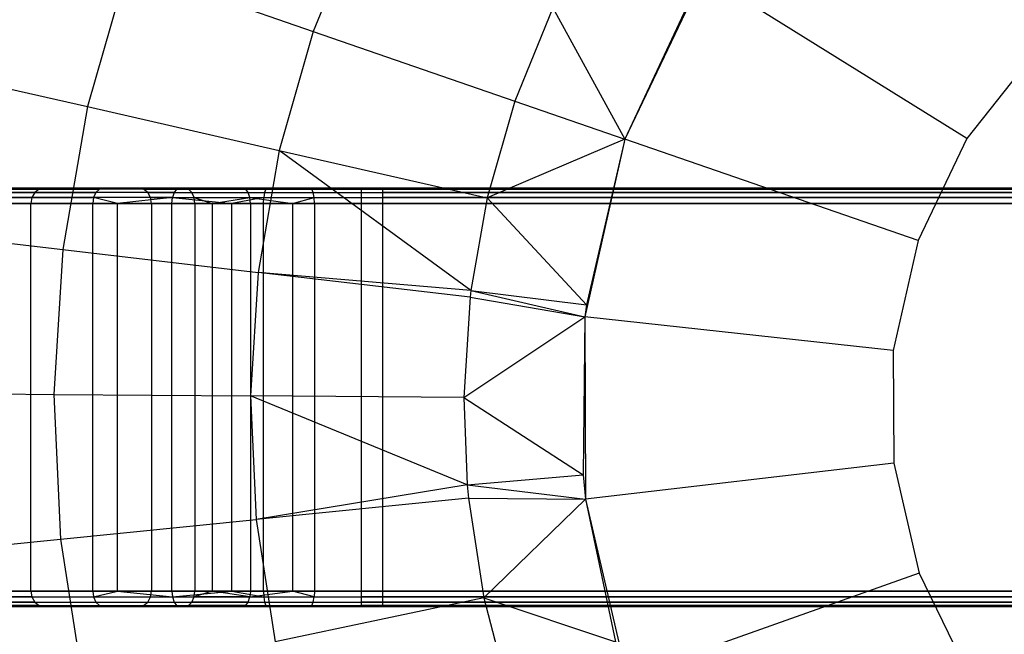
# Model space of a CAD drawing. Extents: x -3.43 to 3.43, y -2.81 to 3.33.
# Tile 12 of 36: x -1.77 to -0.5, y -0.04 to 0.76. Entities that reach past the tile are written whole.
import ezdxf

# ---------------------------------------------------------------- set-up
doc = ezdxf.new("R2010")
doc.units = 0
doc.header["$LTSCALE"] = 2.54
doc.layers.get('0').update_dxf_attribs({"color": 13, "linetype": 'CONTINUOUS'})

# ---------------------------------------------------------------- blocks, each defined once
blk = doc.blocks.new('MSR-DOWNLIGHT_PM_STL_4')
at = {"color": 0}
for p, q in [((-1.3072, 0.7616, 5.0312), (-1.3675, 0.6137, 5.0312)), ((-1.3072, 0.7616, 5.0312), (-1.3675, 0.6137, 5.0312)), ((-1.6072, 0.6966, 4.6998), (-1.6587, 0.5166, 4.6998)), ((-1.6072, 0.6966, 4.6998), (-1.6587, 0.5166, 4.6998)), ((-1.6072, 0.6966, 4.6998), (-1.3675, 0.6137, 5.0312)), ((-1.6072, 0.6966, 4.6998), (-1.3675, 0.6137, 5.0312)), ((-0.8645, 0.6869, 7.605), (-0.9657, 0.4747, 7.605)), ((-0.8645, 0.6869, 7.605), (-0.9657, 0.4747, 7.605)), ((-0.525, 0.4753, 8.005), (-0.8645, 0.6869, 7.605)), ((-0.525, 0.4753, 8.005), (-0.8645, 0.6869, 7.605)), ((-0.8727, 0.6735, 6.595), (-0.9657, 0.4747, 7.605)), ((-0.8727, 0.6735, 6.595), (-0.9657, 0.4747, 7.605)), ((-0.8727, 0.6735, 6.595), (-0.9657, 0.4747, 6.595)), ((-0.8727, 0.6735, 6.595), (-0.9657, 0.4747, 6.595)), ((-1.0585, 0.6441, 5.345), (-1.1075, 0.5238, 5.345)), ((-1.0585, 0.6441, 5.345), (-1.1075, 0.5238, 5.345)), ((-1.0585, 0.6441, 5.345), (-0.9657, 0.4747, 6.595)), ((-1.0585, 0.6441, 5.345), (-0.9657, 0.4747, 6.595)), ((-1.3675, 0.6137, 5.0312), (-1.4114, 0.4601, 5.0312)), ((-1.3675, 0.6137, 5.0312), (-1.4114, 0.4601, 5.0312)), ((-1.3675, 0.6137, 5.0312), (-1.1075, 0.5238, 5.345)), ((-1.3675, 0.6137, 5.0312), (-1.1075, 0.5238, 5.345)), ((-0.4347, 0.5895, 8.005), (-0.525, 0.4753, 8.005)), ((-0.4347, 0.5895, 8.005), (-0.525, 0.4753, 8.005)), ((-1.8839, 0.5681, 4.3522), (-1.6587, 0.5166, 4.6998)), ((-1.8839, 0.5681, 4.3522), (-1.6587, 0.5166, 4.6998)), ((-1.1075, 0.5238, 5.345), (-1.1433, 0.3988, 5.345)), ((-1.1075, 0.5238, 5.345), (-1.1433, 0.3988, 5.345)), ((-1.1075, 0.5238, 5.345), (-0.9657, 0.4747, 6.595)), ((-1.1075, 0.5238, 5.345), (-0.9657, 0.4747, 6.595)), ((-1.6587, 0.5166, 4.6998), (-1.6904, 0.3321, 4.6998)), ((-1.6587, 0.5166, 4.6998), (-1.6904, 0.3321, 4.6998)), ((-1.6587, 0.5166, 4.6998), (-1.4114, 0.4601, 5.0312)), ((-1.6587, 0.5166, 4.6998), (-1.4114, 0.4601, 5.0312)), ((-0.9657, 0.4747, 6.595), (-1.1433, 0.3988, 5.345)), ((-0.9657, 0.4747, 6.595), (-1.1433, 0.3988, 5.345)), ((-0.9657, 0.4747, 7.605), (-1.0172, 0.2453, 7.605)), ((-0.9657, 0.4747, 7.605), (-1.0172, 0.2453, 7.605)), ((-0.9657, 0.4747, 7.605), (-1.0154, 0.2609, 6.595)), ((-0.9657, 0.4747, 6.595), (-1.0154, 0.2609, 6.595)), ((-0.9657, 0.4747, 7.605), (-1.0154, 0.2609, 6.595)), ((-0.9657, 0.4747, 6.595), (-1.0154, 0.2609, 6.595)), ((-0.5877, 0.344, 8.005), (-0.9657, 0.4747, 7.605)), ((-0.5877, 0.344, 8.005), (-0.9657, 0.4747, 7.605)), ((-0.9657, 0.4747, 6.595), (-0.9657, 0.4747, 7.605)), ((-0.9657, 0.4747, 6.595), (-0.9657, 0.4747, 7.605)), ((-0.525, 0.4753, 8.005), (-0.5877, 0.344, 8.005)), ((-0.525, 0.4753, 8.005), (-0.5877, 0.344, 8.005)), ((-1.4114, 0.4601, 5.0312), (-1.4385, 0.3027, 5.0312)), ((-1.4114, 0.4601, 5.0312), (-1.4385, 0.3027, 5.0312)), ((-1.1643, 0.2794, 5.345), (-1.4114, 0.4601, 5.0312)), ((-1.4114, 0.4601, 5.0312), (-1.1433, 0.3988, 5.345)), ((-1.4114, 0.4601, 5.0312), (-1.1433, 0.3988, 5.345)), ((-1.1643, 0.2794, 5.345), (-1.4114, 0.4601, 5.0312)), ((-2.2722, 0.41, 9.4651), (-1.7211, 0.41, 10.3606)), ((-2.2722, 0.41, 9.4651), (-1.7211, 0.41, 10.3606)), ((-2.2657, 0.4115, 9.4611), (-1.7146, 0.4115, 10.3566)), ((-2.2657, 0.4115, 9.4611), (-1.7146, 0.4115, 10.3566)), ((-1.593, 0.4115, 10.2489), (-2.1441, 0.4115, 9.3534)), ((-1.593, 0.4115, 10.2489), (-2.1441, 0.4115, 9.3534)), ((-1.5864, 0.41, 10.2449), (-2.1375, 0.41, 9.3494)), ((-1.5864, 0.41, 10.2449), (-2.1375, 0.41, 9.3494)), ((-1.7211, 0.41, 10.3606), (-1.7266, 0.4057, 10.364)), ((-1.7211, 0.41, 10.3606), (-1.7266, 0.4057, 10.364)), ((-1.7146, 0.4115, 10.3566), (-1.7211, 0.41, 10.3606)), ((-1.7146, 0.4115, 10.3566), (-1.7211, 0.41, 10.3606)), ((-1.7211, 0.41, 10.3606), (-1.6433, 0.41, 10.457)), ((-1.7211, 0.41, 10.3606), (-1.6433, 0.41, 10.457)), ((-1.7146, 0.4115, 10.3566), (-1.638, 0.4115, 10.4515)), ((-1.7146, 0.4115, 10.3566), (-1.638, 0.4115, 10.4515)), ((-1.6433, 0.41, 10.457), (-1.6478, 0.4057, 10.4617)), ((-1.6433, 0.41, 10.457), (-1.6478, 0.4057, 10.4617)), ((-1.638, 0.4115, 10.4515), (-1.6433, 0.41, 10.457)), ((-1.638, 0.4115, 10.4515), (-1.6433, 0.41, 10.457)), ((-1.5437, 0.41, 10.5307), (-1.6433, 0.41, 10.457)), ((-1.5437, 0.41, 10.5307), (-1.6433, 0.41, 10.457)), ((-1.638, 0.4115, 10.4515), (-1.5399, 0.4115, 10.524)), ((-1.638, 0.4115, 10.4515), (-1.5399, 0.4115, 10.524)), ((-1.5339, 0.4115, 10.3221), (-1.593, 0.4115, 10.2489)), ((-1.5864, 0.41, 10.2449), (-1.593, 0.4115, 10.2489)), ((-1.5339, 0.4115, 10.3221), (-1.593, 0.4115, 10.2489)), ((-1.5864, 0.41, 10.2449), (-1.593, 0.4115, 10.2489)), ((-1.5809, 0.4057, 10.2415), (-1.5864, 0.41, 10.2449)), ((-1.5864, 0.41, 10.2449), (-1.5286, 0.41, 10.3166)), ((-1.5864, 0.41, 10.2449), (-1.5286, 0.41, 10.3166)), ((-1.5809, 0.4057, 10.2415), (-1.5864, 0.41, 10.2449)), ((-1.5437, 0.41, 10.5307), (-1.5468, 0.4057, 10.5364)), ((-1.5437, 0.41, 10.5307), (-1.5468, 0.4057, 10.5364)), ((-1.5399, 0.4115, 10.524), (-1.5437, 0.41, 10.5307)), ((-1.5399, 0.4115, 10.524), (-1.5437, 0.41, 10.5307)), ((-1.5437, 0.41, 10.5307), (-1.4287, 0.41, 10.5769)), ((-1.5437, 0.41, 10.5307), (-1.4287, 0.41, 10.5769)), ((-1.5399, 0.4115, 10.524), (-1.4268, 0.4115, 10.5695)), ((-1.5399, 0.4115, 10.524), (-1.4268, 0.4115, 10.5695)), ((-1.4583, 0.4115, 10.378), (-1.5339, 0.4115, 10.3221)), ((-1.5286, 0.41, 10.3166), (-1.5339, 0.4115, 10.3221)), ((-1.4583, 0.4115, 10.378), (-1.5339, 0.4115, 10.3221)), ((-1.5286, 0.41, 10.3166), (-1.5339, 0.4115, 10.3221)), ((-1.5241, 0.4057, 10.3119), (-1.5286, 0.41, 10.3166)), ((-1.5286, 0.41, 10.3166), (-1.4546, 0.41, 10.3713)), ((-1.5286, 0.41, 10.3166), (-1.4546, 0.41, 10.3713)), ((-1.5241, 0.4057, 10.3119), (-1.5286, 0.41, 10.3166)), ((-1.3711, 0.4115, 10.4131), (-1.4583, 0.4115, 10.378)), ((-1.4546, 0.41, 10.3713), (-1.4583, 0.4115, 10.378)), ((-1.3711, 0.4115, 10.4131), (-1.4583, 0.4115, 10.378)), ((-1.4546, 0.41, 10.3713), (-1.4583, 0.4115, 10.378)), ((-1.4514, 0.4057, 10.3656), (-1.4546, 0.41, 10.3713)), ((-1.4546, 0.41, 10.3713), (-1.3692, 0.41, 10.4056)), ((-1.4546, 0.41, 10.3713), (-1.3692, 0.41, 10.4056)), ((-1.4514, 0.4057, 10.3656), (-1.4546, 0.41, 10.3713)), ((-1.4287, 0.41, 10.5769), (-1.4303, 0.4057, 10.5832)), ((-1.4287, 0.41, 10.5769), (-1.4303, 0.4057, 10.5832)), ((-1.4268, 0.4115, 10.5695), (-1.4287, 0.41, 10.5769)), ((-1.4268, 0.4115, 10.5695), (-1.4287, 0.41, 10.5769)), ((-1.4287, 0.41, 10.5769), (-1.3058, 0.41, 10.5927)), ((-1.4287, 0.41, 10.5769), (-1.3058, 0.41, 10.5927)), ((-1.4268, 0.4115, 10.5695), (-1.3058, 0.4115, 10.585)), ((-1.4268, 0.4115, 10.5695), (-1.3058, 0.4115, 10.585)), ((-1.2779, 0.4115, 10.425), (-1.3711, 0.4115, 10.4131)), ((-1.3692, 0.41, 10.4056), (-1.3711, 0.4115, 10.4131)), ((-1.2779, 0.4115, 10.425), (-1.3711, 0.4115, 10.4131)), ((-1.3692, 0.41, 10.4056), (-1.3711, 0.4115, 10.4131)), ((-1.3675, 0.4057, 10.3994), (-1.3692, 0.41, 10.4056)), ((-1.3692, 0.41, 10.4056), (-1.2779, 0.41, 10.4173)), ((-1.3692, 0.41, 10.4056), (-1.2779, 0.41, 10.4173)), ((-1.3675, 0.4057, 10.3994), (-1.3692, 0.41, 10.4056)), ((-1.3058, 0.4115, 10.585), (1.3589, 0.4115, 10.585)), ((-1.3058, 0.4115, 10.585), (-1.3058, 0.41, 10.5927)), ((-1.3058, 0.4115, 10.585), (1.3589, 0.4115, 10.585)), ((-1.3058, 0.4115, 10.585), (-1.3058, 0.41, 10.5927)), ((-1.3058, 0.41, 10.5927), (1.3589, 0.41, 10.5927)), ((-1.3058, 0.41, 10.5927), (-1.3058, 0.4057, 10.5991)), ((-1.3058, 0.41, 10.5927), (1.3589, 0.41, 10.5927)), ((-1.3058, 0.41, 10.5927), (-1.3058, 0.4057, 10.5991)), ((1.331, 0.4115, 10.425), (-1.2779, 0.4115, 10.425)), ((-1.2779, 0.41, 10.4173), (-1.2779, 0.4115, 10.425)), ((1.331, 0.4115, 10.425), (-1.2779, 0.4115, 10.425)), ((-1.2779, 0.41, 10.4173), (-1.2779, 0.4115, 10.425)), ((1.331, 0.41, 10.4173), (-1.2779, 0.41, 10.4173)), ((-1.2779, 0.4057, 10.4109), (-1.2779, 0.41, 10.4173)), ((1.331, 0.41, 10.4173), (-1.2779, 0.41, 10.4173)), ((-1.2779, 0.4057, 10.4109), (-1.2779, 0.41, 10.4173)), ((-2.2814, 0.3992, 9.4708), (-1.7303, 0.3992, 10.3663)), ((-2.2814, 0.3992, 9.4708), (-1.7303, 0.3992, 10.3663)), ((-2.2777, 0.4057, 9.4685), (-1.7266, 0.4057, 10.364)), ((-2.2777, 0.4057, 9.4685), (-1.7266, 0.4057, 10.364)), ((-1.5809, 0.4057, 10.2415), (-2.132, 0.4057, 9.346)), ((-1.5809, 0.4057, 10.2415), (-2.132, 0.4057, 9.346)), ((-1.5772, 0.3992, 10.2392), (-2.1283, 0.3992, 9.3437)), ((-1.5772, 0.3992, 10.2392), (-2.1283, 0.3992, 9.3437)), ((-1.7303, 0.3992, 10.3663), (-1.7316, 0.3915, 10.3671)), ((-1.7303, 0.3992, 10.3663), (-1.7316, 0.3915, 10.3671)), ((-1.7266, 0.4057, 10.364), (-1.7303, 0.3992, 10.3663)), ((-1.7266, 0.4057, 10.364), (-1.7303, 0.3992, 10.3663)), ((-1.7303, 0.3992, 10.3663), (-1.6508, 0.3992, 10.4648)), ((-1.7303, 0.3992, 10.3663), (-1.6508, 0.3992, 10.4648)), ((-1.7266, 0.4057, 10.364), (-1.6478, 0.4057, 10.4617)), ((-1.7266, 0.4057, 10.364), (-1.6478, 0.4057, 10.4617)), ((-1.6508, 0.3992, 10.4648), (-1.6518, 0.3915, 10.4659)), ((-1.6508, 0.3992, 10.4648), (-1.6518, 0.3915, 10.4659)), ((-1.6478, 0.4057, 10.4617), (-1.6508, 0.3992, 10.4648)), ((-1.6478, 0.4057, 10.4617), (-1.6508, 0.3992, 10.4648)), ((-1.62, 0.3915, 10.494), (-1.6508, 0.3992, 10.4648)), ((-1.62, 0.3915, 10.494), (-1.6508, 0.3992, 10.4648)), ((-1.5489, 0.3992, 10.5402), (-1.6508, 0.3992, 10.4648)), ((-1.5489, 0.3992, 10.5402), (-1.6508, 0.3992, 10.4648)), ((-1.5468, 0.4057, 10.5364), (-1.6478, 0.4057, 10.4617)), ((-1.5468, 0.4057, 10.5364), (-1.6478, 0.4057, 10.4617)), ((-1.5489, 0.3992, 10.5402), (-1.62, 0.3915, 10.494)), ((-1.5489, 0.3992, 10.5402), (-1.62, 0.3915, 10.494)), ((-1.5772, 0.3992, 10.2392), (-1.5809, 0.4057, 10.2415)), ((-1.5809, 0.4057, 10.2415), (-1.5241, 0.4057, 10.3119)), ((-1.5809, 0.4057, 10.2415), (-1.5241, 0.4057, 10.3119)), ((-1.5772, 0.3992, 10.2392), (-1.5809, 0.4057, 10.2415)), ((-1.5759, 0.3915, 10.2384), (-1.5772, 0.3992, 10.2392)), ((-1.5772, 0.3992, 10.2392), (-1.5211, 0.3992, 10.3087)), ((-1.5772, 0.3992, 10.2392), (-1.5211, 0.3992, 10.3087)), ((-1.5759, 0.3915, 10.2384), (-1.5772, 0.3992, 10.2392)), ((-1.5497, 0.3915, 10.5415), (-1.5489, 0.3992, 10.5402)), ((-1.5497, 0.3915, 10.5415), (-1.5489, 0.3992, 10.5402)), ((-1.5468, 0.4057, 10.5364), (-1.5489, 0.3992, 10.5402)), ((-1.5468, 0.4057, 10.5364), (-1.5489, 0.3992, 10.5402)), ((-1.5489, 0.3992, 10.5402), (-1.4314, 0.3992, 10.5874)), ((-1.5489, 0.3992, 10.5402), (-1.4314, 0.3992, 10.5874)), ((-1.5489, 0.3992, 10.5402), (-1.4724, 0.3915, 10.5764)), ((-1.5489, 0.3992, 10.5402), (-1.4724, 0.3915, 10.5764)), ((-1.5468, 0.4057, 10.5364), (-1.4303, 0.4057, 10.5832)), ((-1.5468, 0.4057, 10.5364), (-1.4303, 0.4057, 10.5832)), ((-1.5211, 0.3992, 10.3087), (-1.5241, 0.4057, 10.3119)), ((-1.5241, 0.4057, 10.3119), (-1.4514, 0.4057, 10.3656)), ((-1.5241, 0.4057, 10.3119), (-1.4514, 0.4057, 10.3656)), ((-1.5211, 0.3992, 10.3087), (-1.5241, 0.4057, 10.3119)), ((-1.5201, 0.3915, 10.3076), (-1.5211, 0.3992, 10.3087)), ((-1.5211, 0.3992, 10.3087), (-1.4978, 0.3915, 10.3273)), ((-1.5211, 0.3992, 10.3087), (-1.4978, 0.3915, 10.3273)), ((-1.5211, 0.3992, 10.3087), (-1.4493, 0.3992, 10.3619)), ((-1.5211, 0.3992, 10.3087), (-1.4493, 0.3992, 10.3619)), ((-1.5201, 0.3915, 10.3076), (-1.5211, 0.3992, 10.3087)), ((-1.4978, 0.3915, 10.3273), (-1.4493, 0.3992, 10.3619)), ((-1.4978, 0.3915, 10.3273), (-1.4493, 0.3992, 10.3619)), ((-1.4314, 0.3992, 10.5874), (-1.4724, 0.3915, 10.5764)), ((-1.4314, 0.3992, 10.5874), (-1.4724, 0.3915, 10.5764)), ((-1.4493, 0.3992, 10.3619), (-1.4514, 0.4057, 10.3656)), ((-1.4514, 0.4057, 10.3656), (-1.3675, 0.4057, 10.3994)), ((-1.4514, 0.4057, 10.3656), (-1.3675, 0.4057, 10.3994)), ((-1.4493, 0.3992, 10.3619), (-1.4514, 0.4057, 10.3656)), ((-1.4486, 0.3915, 10.3605), (-1.4493, 0.3992, 10.3619)), ((-1.4493, 0.3992, 10.3619), (-1.3945, 0.3915, 10.385)), ((-1.4493, 0.3992, 10.3619), (-1.3945, 0.3915, 10.385)), ((-1.4493, 0.3992, 10.3619), (-1.3664, 0.3992, 10.3952)), ((-1.4493, 0.3992, 10.3619), (-1.3664, 0.3992, 10.3952)), ((-1.4486, 0.3915, 10.3605), (-1.4493, 0.3992, 10.3619)), ((-1.4318, 0.3915, 10.5889), (-1.4314, 0.3992, 10.5874)), ((-1.4318, 0.3915, 10.5889), (-1.4314, 0.3992, 10.5874)), ((-1.4303, 0.4057, 10.5832), (-1.4314, 0.3992, 10.5874)), ((-1.4303, 0.4057, 10.5832), (-1.4314, 0.3992, 10.5874)), ((-1.4314, 0.3992, 10.5874), (-1.3058, 0.3992, 10.6035)), ((-1.4314, 0.3992, 10.5874), (-1.3058, 0.3992, 10.6035)), ((-1.4303, 0.4057, 10.5832), (-1.3058, 0.4057, 10.5991)), ((-1.4303, 0.4057, 10.5832), (-1.3058, 0.4057, 10.5991)), ((-1.3945, 0.3915, 10.385), (-1.3664, 0.3992, 10.3952)), ((-1.3945, 0.3915, 10.385), (-1.3664, 0.3992, 10.3952)), ((-1.3664, 0.3992, 10.3952), (-1.3675, 0.4057, 10.3994)), ((-1.3675, 0.4057, 10.3994), (-1.2779, 0.4057, 10.4109)), ((-1.3675, 0.4057, 10.3994), (-1.2779, 0.4057, 10.4109)), ((-1.3664, 0.3992, 10.3952), (-1.3675, 0.4057, 10.3994)), ((-1.3661, 0.3915, 10.3937), (-1.3664, 0.3992, 10.3952)), ((-1.3664, 0.3992, 10.3952), (-1.2779, 0.3992, 10.4065)), ((-1.3664, 0.3992, 10.3952), (-1.2779, 0.3992, 10.4065)), ((-1.3661, 0.3915, 10.3937), (-1.3664, 0.3992, 10.3952)), ((-1.3058, 0.4057, 10.5991), (1.3589, 0.4057, 10.5991)), ((-1.3058, 0.4057, 10.5991), (-1.3058, 0.3992, 10.6035)), ((-1.3058, 0.4057, 10.5991), (1.3589, 0.4057, 10.5991)), ((-1.3058, 0.4057, 10.5991), (-1.3058, 0.3992, 10.6035)), ((-1.3058, 0.3992, 10.6035), (1.3589, 0.3992, 10.6035)), ((-1.3058, 0.3992, 10.6035), (-1.3058, 0.3915, 10.605)), ((-1.3058, 0.3992, 10.6035), (1.3589, 0.3992, 10.6035)), ((-1.3058, 0.3992, 10.6035), (-1.3058, 0.3915, 10.605)), ((1.331, 0.4057, 10.4109), (-1.2779, 0.4057, 10.4109)), ((-1.2779, 0.3992, 10.4065), (-1.2779, 0.4057, 10.4109)), ((1.331, 0.4057, 10.4109), (-1.2779, 0.4057, 10.4109)), ((-1.2779, 0.3992, 10.4065), (-1.2779, 0.4057, 10.4109)), ((1.331, 0.3992, 10.4065), (-1.2779, 0.3992, 10.4065)), ((-1.2779, 0.3915, 10.405), (-1.2779, 0.3992, 10.4065)), ((1.331, 0.3992, 10.4065), (-1.2779, 0.3992, 10.4065)), ((-1.2779, 0.3915, 10.405), (-1.2779, 0.3992, 10.4065)), ((-1.1433, 0.3988, 5.345), (-1.1643, 0.2794, 5.345)), ((-1.1433, 0.3988, 5.345), (-1.1643, 0.2794, 5.345)), ((-1.1433, 0.3988, 5.345), (-1.0154, 0.2609, 6.595)), ((-1.1433, 0.3988, 5.345), (-1.0154, 0.2609, 6.595)), ((-1.7316, 0.3915, 10.3671), (-2.2827, 0.3915, 9.4716)), ((-1.7316, 0.3915, 10.3671), (-2.2827, 0.3915, 9.4716)), ((-2.127, 0.3915, 9.3429), (-1.5759, 0.3915, 10.2384)), ((-2.127, 0.3915, 9.3429), (-1.5759, 0.3915, 10.2384)), ((-1.7316, -0.1085, 10.3671), (-1.7316, 0.3915, 10.3671)), ((-1.7316, -0.1085, 10.3671), (-1.7316, 0.3915, 10.3671)), ((-1.6518, 0.3915, 10.4659), (-1.7316, 0.3915, 10.3671)), ((-1.6518, 0.3915, 10.4659), (-1.7316, 0.3915, 10.3671)), ((-1.6518, -0.1085, 10.4659), (-1.6518, 0.3915, 10.4659)), ((-1.6518, -0.1085, 10.4659), (-1.6518, 0.3915, 10.4659)), ((-1.62, 0.3915, 10.494), (-1.6518, 0.3915, 10.4659)), ((-1.62, 0.3915, 10.494), (-1.6518, 0.3915, 10.4659)), ((-1.62, -0.1085, 10.494), (-1.62, 0.3915, 10.494)), ((-1.62, -0.1085, 10.494), (-1.62, 0.3915, 10.494)), ((-1.5497, 0.3915, 10.5415), (-1.62, 0.3915, 10.494)), ((-1.5497, 0.3915, 10.5415), (-1.62, 0.3915, 10.494)), ((-1.5759, 0.3915, 10.2384), (-1.5759, -0.1085, 10.2384)), ((-1.5759, 0.3915, 10.2384), (-1.5759, -0.1085, 10.2384)), ((-1.5759, 0.3915, 10.2384), (-1.5201, 0.3915, 10.3076)), ((-1.5759, 0.3915, 10.2384), (-1.5201, 0.3915, 10.3076)), ((-1.5497, -0.1085, 10.5415), (-1.5497, 0.3915, 10.5415)), ((-1.5497, -0.1085, 10.5415), (-1.5497, 0.3915, 10.5415)), ((-1.4724, 0.3915, 10.5764), (-1.5497, 0.3915, 10.5415)), ((-1.4724, 0.3915, 10.5764), (-1.5497, 0.3915, 10.5415)), ((-1.5201, 0.3915, 10.3076), (-1.5201, -0.1085, 10.3076)), ((-1.5201, 0.3915, 10.3076), (-1.5201, -0.1085, 10.3076)), ((-1.5201, 0.3915, 10.3076), (-1.4978, 0.3915, 10.3273)), ((-1.5201, 0.3915, 10.3076), (-1.4978, 0.3915, 10.3273)), ((-1.4978, 0.3915, 10.3273), (-1.4978, -0.1085, 10.3273)), ((-1.4978, 0.3915, 10.3273), (-1.4978, -0.1085, 10.3273)), ((-1.4978, 0.3915, 10.3273), (-1.4486, 0.3915, 10.3605)), ((-1.4978, 0.3915, 10.3273), (-1.4486, 0.3915, 10.3605)), ((-1.4724, -0.1085, 10.5764), (-1.4724, 0.3915, 10.5764)), ((-1.4724, -0.1085, 10.5764), (-1.4724, 0.3915, 10.5764)), ((-1.4318, 0.3915, 10.5889), (-1.4724, 0.3915, 10.5764)), ((-1.4318, 0.3915, 10.5889), (-1.4724, 0.3915, 10.5764)), ((-1.4486, 0.3915, 10.3605), (-1.4486, -0.1085, 10.3605)), ((-1.4486, 0.3915, 10.3605), (-1.4486, -0.1085, 10.3605)), ((-1.4486, 0.3915, 10.3605), (-1.3945, 0.3915, 10.385)), ((-1.4486, 0.3915, 10.3605), (-1.3945, 0.3915, 10.385)), ((-1.4318, -0.1085, 10.5889), (-1.4318, 0.3915, 10.5889)), ((-1.4318, -0.1085, 10.5889), (-1.4318, 0.3915, 10.5889)), ((-1.3058, 0.3915, 10.605), (-1.4318, 0.3915, 10.5889)), ((-1.3058, 0.3915, 10.605), (-1.4318, 0.3915, 10.5889)), ((-1.3945, 0.3915, 10.385), (-1.3945, -0.1085, 10.385)), ((-1.3945, 0.3915, 10.385), (-1.3945, -0.1085, 10.385)), ((-1.3945, 0.3915, 10.385), (-1.3661, 0.3915, 10.3937)), ((-1.3945, 0.3915, 10.385), (-1.3661, 0.3915, 10.3937)), ((-1.3661, 0.3915, 10.3937), (-1.3661, -0.1085, 10.3937)), ((-1.3661, 0.3915, 10.3937), (-1.3661, -0.1085, 10.3937)), ((-1.3661, 0.3915, 10.3937), (-1.2779, 0.3915, 10.405)), ((-1.3661, 0.3915, 10.3937), (-1.2779, 0.3915, 10.405)), ((1.3589, 0.3915, 10.605), (-1.3058, 0.3915, 10.605)), ((-1.3058, 0.3915, 10.605), (-1.3058, -0.1085, 10.605)), ((-1.3058, 0.3915, 10.605), (-1.3058, -0.1085, 10.605)), ((1.3589, 0.3915, 10.605), (-1.3058, 0.3915, 10.605)), ((-1.2779, -0.1085, 10.405), (-1.2779, 0.3915, 10.405)), ((-1.2779, 0.3915, 10.405), (1.331, 0.3915, 10.405)), ((-1.2779, -0.1085, 10.405), (-1.2779, 0.3915, 10.405)), ((-1.2779, 0.3915, 10.405), (1.331, 0.3915, 10.405)), ((-1.9199, 0.359, 4.3522), (-1.6904, 0.3321, 4.6998)), ((-1.9199, 0.359, 4.3522), (-1.6904, 0.3321, 4.6998)), ((-0.5877, 0.344, 8.005), (-0.6196, 0.202, 8.005)), ((-0.5877, 0.344, 8.005), (-0.6196, 0.202, 8.005)), ((-1.6904, 0.3321, 4.6998), (-1.7021, 0.1453, 4.6998)), ((-1.6904, 0.3321, 4.6998), (-1.7021, 0.1453, 4.6998)), ((-1.6904, 0.3321, 4.6998), (-1.4385, 0.3027, 5.0312)), ((-1.6904, 0.3321, 4.6998), (-1.4385, 0.3027, 5.0312)), ((-1.4385, 0.3027, 5.0312), (-1.4485, 0.1433, 5.0312)), ((-1.4385, 0.3027, 5.0312), (-1.4485, 0.1433, 5.0312)), ((-1.1653, 0.2708, 5.345), (-1.4385, 0.3027, 5.0312)), ((-1.1653, 0.2708, 5.345), (-1.4385, 0.3027, 5.0312)), ((-1.1643, 0.2794, 5.345), (-1.4385, 0.3027, 5.0312)), ((-1.1643, 0.2794, 5.345), (-1.4385, 0.3027, 5.0312)), ((-1.1643, 0.2794, 5.345), (-1.1653, 0.2708, 5.345)), ((-1.1643, 0.2794, 5.345), (-1.1653, 0.2708, 5.345)), ((-1.1643, 0.2794, 5.345), (-1.0154, 0.2609, 6.595)), ((-1.1643, 0.2794, 5.345), (-1.0154, 0.2609, 6.595)), ((-1.1643, 0.2794, 5.345), (-1.0172, 0.2453, 6.595)), ((-1.1643, 0.2794, 5.345), (-1.0172, 0.2453, 6.595)), ((-1.1653, 0.2708, 5.345), (-1.1734, 0.1411, 5.345)), ((-1.1653, 0.2708, 5.345), (-1.1734, 0.1411, 5.345)), ((-1.1653, 0.2708, 5.345), (-1.0172, 0.2453, 6.595)), ((-1.1653, 0.2708, 5.345), (-1.0172, 0.2453, 6.595)), ((-1.0154, 0.2609, 6.595), (-1.0172, 0.2453, 7.605)), ((-1.0154, 0.2609, 6.595), (-1.0172, 0.2453, 7.605)), ((-1.0154, 0.2609, 6.595), (-1.0172, 0.2453, 6.595)), ((-1.0154, 0.2609, 6.595), (-1.0172, 0.2453, 6.595)), ((-1.1734, 0.1411, 5.345), (-1.0172, 0.2453, 6.595)), ((-1.1734, 0.1411, 5.345), (-1.0172, 0.2453, 6.595)), ((-1.0172, 0.2453, 7.605), (-1.0196, 0.0414, 6.595)), ((-1.0172, 0.2453, 6.595), (-1.0196, 0.0414, 6.595)), ((-1.0172, 0.2453, 7.605), (-1.0196, 0.0414, 6.595)), ((-1.0172, 0.2453, 6.595), (-1.0196, 0.0414, 6.595)), ((-0.6196, 0.202, 8.005), (-1.0172, 0.2453, 7.605)), ((-1.0172, 0.2453, 7.605), (-1.0164, 0.0102, 7.605)), ((-0.6196, 0.202, 8.005), (-1.0172, 0.2453, 7.605)), ((-1.0172, 0.2453, 7.605), (-1.0164, 0.0102, 7.605)), ((-1.0172, 0.2453, 6.595), (-1.0172, 0.2453, 7.605)), ((-1.0172, 0.2453, 6.595), (-1.0172, 0.2453, 7.605)), ((-0.6196, 0.202, 8.005), (-0.6191, 0.0564, 8.005)), ((-0.6196, 0.202, 8.005), (-0.6191, 0.0564, 8.005)), ((-1.9331, 0.1472, 4.3522), (-1.7021, 0.1453, 4.6998)), ((-1.9331, 0.1472, 4.3522), (-1.7021, 0.1453, 4.6998)), ((-1.7021, 0.1453, 4.6998), (-1.4485, 0.1433, 5.0312)), ((-1.7021, 0.1453, 4.6998), (-1.6934, -0.0416, 4.6998)), ((-1.7021, 0.1453, 4.6998), (-1.4485, 0.1433, 5.0312)), ((-1.7021, 0.1453, 4.6998), (-1.6934, -0.0416, 4.6998)), ((-1.169, 0.0286, 5.345), (-1.4485, 0.1433, 5.0312)), ((-1.4485, 0.1433, 5.0312), (-1.4411, -0.0162, 5.0312)), ((-1.1734, 0.1411, 5.345), (-1.4485, 0.1433, 5.0312)), ((-1.169, 0.0286, 5.345), (-1.4485, 0.1433, 5.0312)), ((-1.1734, 0.1411, 5.345), (-1.4485, 0.1433, 5.0312)), ((-1.4485, 0.1433, 5.0312), (-1.4411, -0.0162, 5.0312)), ((-1.1734, 0.1411, 5.345), (-1.0196, 0.0414, 6.595)), ((-1.1734, 0.1411, 5.345), (-1.0196, 0.0414, 6.595)), ((-1.1734, 0.1411, 5.345), (-1.169, 0.0286, 5.345)), ((-1.1734, 0.1411, 5.345), (-1.169, 0.0286, 5.345)), ((-0.6191, 0.0564, 8.005), (-1.0164, 0.0102, 7.605)), ((-0.6191, 0.0564, 8.005), (-1.0164, 0.0102, 7.605)), ((-0.6191, 0.0564, 8.005), (-0.5862, -0.0854, 8.005)), ((-0.6191, 0.0564, 8.005), (-0.5862, -0.0854, 8.005)), ((-1.169, 0.0286, 5.345), (-1.0196, 0.0414, 6.595)), ((-1.169, 0.0286, 5.345), (-1.0196, 0.0414, 6.595)), ((-1.0196, 0.0414, 6.595), (-1.0164, 0.0102, 7.605)), ((-1.0196, 0.0414, 6.595), (-1.0164, 0.0102, 7.605)), ((-1.0196, 0.0414, 6.595), (-1.0164, 0.0102, 6.595)), ((-1.0196, 0.0414, 6.595), (-1.0164, 0.0102, 6.595)), ((-1.169, 0.0286, 5.345), (-1.4411, -0.0162, 5.0312)), ((-1.169, 0.0286, 5.345), (-1.4411, -0.0162, 5.0312)), ((-1.169, 0.0286, 5.345), (-1.0164, 0.0102, 6.595)), ((-1.169, 0.0286, 5.345), (-1.0164, 0.0102, 6.595)), ((-1.169, 0.0286, 5.345), (-1.1674, 0.0113, 5.345)), ((-1.169, 0.0286, 5.345), (-1.1674, 0.0113, 5.345)), ((-1.1674, 0.0113, 5.345), (-1.4411, -0.0162, 5.0312)), ((-1.1674, 0.0113, 5.345), (-1.4411, -0.0162, 5.0312)), ((-1.1674, 0.0113, 5.345), (-1.0164, 0.0102, 6.595)), ((-1.1674, 0.0113, 5.345), (-1.0164, 0.0102, 6.595)), ((-1.1674, 0.0113, 5.345), (-1.1474, -0.1171, 5.345)), ((-1.1674, 0.0113, 5.345), (-1.1474, -0.1171, 5.345)), ((-1.0164, 0.0102, 6.595), (-1.1474, -0.1171, 5.345)), ((-1.0164, 0.0102, 6.595), (-1.1474, -0.1171, 5.345)), ((-1.0164, 0.0102, 7.605), (-0.9632, -0.2189, 7.605)), ((-1.0164, 0.0102, 7.605), (-0.978, -0.1741, 6.595)), ((-1.0164, 0.0102, 7.605), (-0.9632, -0.2189, 7.605)), ((-1.0164, 0.0102, 6.595), (-1.0164, 0.0102, 7.605)), ((-1.0164, 0.0102, 6.595), (-1.0164, 0.0102, 7.605)), ((-1.0164, 0.0102, 6.595), (-0.978, -0.1741, 6.595)), ((-1.0164, 0.0102, 7.605), (-0.978, -0.1741, 6.595)), ((-1.0164, 0.0102, 6.595), (-0.978, -0.1741, 6.595)), ((-1.6934, -0.0416, 4.6998), (-1.4411, -0.0162, 5.0312)), ((-1.6934, -0.0416, 4.6998), (-1.4411, -0.0162, 5.0312)), ((-1.4411, -0.0162, 5.0312), (-1.4165, -0.1741, 5.0312)), ((-1.4411, -0.0162, 5.0312), (-1.4165, -0.1741, 5.0312)), ((-1.9233, -0.0648, 4.3522), (-1.6934, -0.0416, 4.6998)), ((-1.9233, -0.0648, 4.3522), (-1.6934, -0.0416, 4.6998)), ((-1.6934, -0.0416, 4.6998), (-1.6646, -0.2266, 4.6998)), ((-1.6934, -0.0416, 4.6998), (-1.6646, -0.2266, 4.6998)), ((-0.5862, -0.0854, 8.005), (-0.9632, -0.2189, 7.605)), ((-0.5862, -0.0854, 8.005), (-0.9632, -0.2189, 7.605)), ((-0.5862, -0.0854, 8.005), (-0.5225, -0.2163, 8.005)), ((-0.5862, -0.0854, 8.005), (-0.5225, -0.2163, 8.005)), ((-2.2827, -0.1085, 9.4716), (-1.7316, -0.1085, 10.3671)), ((-2.2827, -0.1085, 9.4716), (-1.7316, -0.1085, 10.3671)), ((-1.5759, -0.1085, 10.2384), (-2.127, -0.1085, 9.3429)), ((-1.5759, -0.1085, 10.2384), (-2.127, -0.1085, 9.3429)), ((-1.7316, -0.1085, 10.3671), (-1.6518, -0.1085, 10.4659)), ((-1.7316, -0.1085, 10.3671), (-1.6518, -0.1085, 10.4659)), ((-1.7316, -0.1085, 10.3671), (-1.7303, -0.1161, 10.3663)), ((-1.7316, -0.1085, 10.3671), (-1.7303, -0.1161, 10.3663)), ((-1.6518, -0.1085, 10.4659), (-1.62, -0.1085, 10.494)), ((-1.6518, -0.1085, 10.4659), (-1.62, -0.1085, 10.494)), ((-1.6518, -0.1085, 10.4659), (-1.6508, -0.1161, 10.4648)), ((-1.6518, -0.1085, 10.4659), (-1.6508, -0.1161, 10.4648)), ((-1.6508, -0.1161, 10.4648), (-1.62, -0.1085, 10.494)), ((-1.6508, -0.1161, 10.4648), (-1.62, -0.1085, 10.494)), ((-1.62, -0.1085, 10.494), (-1.5497, -0.1085, 10.5415)), ((-1.62, -0.1085, 10.494), (-1.5497, -0.1085, 10.5415)), ((-1.62, -0.1085, 10.494), (-1.5489, -0.1161, 10.5402)), ((-1.62, -0.1085, 10.494), (-1.5489, -0.1161, 10.5402)), ((-1.5772, -0.1161, 10.2392), (-1.5759, -0.1085, 10.2384)), ((-1.5772, -0.1161, 10.2392), (-1.5759, -0.1085, 10.2384)), ((-1.5201, -0.1085, 10.3076), (-1.5759, -0.1085, 10.2384)), ((-1.5201, -0.1085, 10.3076), (-1.5759, -0.1085, 10.2384)), ((-1.5497, -0.1085, 10.5415), (-1.4724, -0.1085, 10.5764)), ((-1.5497, -0.1085, 10.5415), (-1.4724, -0.1085, 10.5764)), ((-1.5497, -0.1085, 10.5415), (-1.5489, -0.1161, 10.5402)), ((-1.5497, -0.1085, 10.5415), (-1.5489, -0.1161, 10.5402)), ((-1.5489, -0.1161, 10.5402), (-1.4724, -0.1085, 10.5764)), ((-1.5489, -0.1161, 10.5402), (-1.4724, -0.1085, 10.5764)), ((-1.4978, -0.1085, 10.3273), (-1.5211, -0.1161, 10.3087)), ((-1.5211, -0.1161, 10.3087), (-1.5201, -0.1085, 10.3076)), ((-1.4978, -0.1085, 10.3273), (-1.5211, -0.1161, 10.3087)), ((-1.5211, -0.1161, 10.3087), (-1.5201, -0.1085, 10.3076)), ((-1.4978, -0.1085, 10.3273), (-1.5201, -0.1085, 10.3076)), ((-1.4978, -0.1085, 10.3273), (-1.5201, -0.1085, 10.3076)), ((-1.4486, -0.1085, 10.3605), (-1.4978, -0.1085, 10.3273)), ((-1.4486, -0.1085, 10.3605), (-1.4978, -0.1085, 10.3273)), ((-1.4493, -0.1161, 10.3619), (-1.4978, -0.1085, 10.3273)), ((-1.4493, -0.1161, 10.3619), (-1.4978, -0.1085, 10.3273)), ((-1.4724, -0.1085, 10.5764), (-1.4318, -0.1085, 10.5889)), ((-1.4724, -0.1085, 10.5764), (-1.4318, -0.1085, 10.5889)), ((-1.4724, -0.1085, 10.5764), (-1.4314, -0.1161, 10.5874)), ((-1.4724, -0.1085, 10.5764), (-1.4314, -0.1161, 10.5874)), ((-1.4486, -0.1085, 10.3605), (-1.4493, -0.1161, 10.3619)), ((-1.4493, -0.1161, 10.3619), (-1.3945, -0.1085, 10.385)), ((-1.4493, -0.1161, 10.3619), (-1.3945, -0.1085, 10.385)), ((-1.4486, -0.1085, 10.3605), (-1.4493, -0.1161, 10.3619)), ((-1.3945, -0.1085, 10.385), (-1.4486, -0.1085, 10.3605)), ((-1.3945, -0.1085, 10.385), (-1.4486, -0.1085, 10.3605)), ((-1.4318, -0.1085, 10.5889), (-1.3058, -0.1085, 10.605)), ((-1.4318, -0.1085, 10.5889), (-1.3058, -0.1085, 10.605)), ((-1.4318, -0.1085, 10.5889), (-1.4314, -0.1161, 10.5874)), ((-1.4318, -0.1085, 10.5889), (-1.4314, -0.1161, 10.5874)), ((-1.3661, -0.1085, 10.3937), (-1.3945, -0.1085, 10.385)), ((-1.3661, -0.1085, 10.3937), (-1.3945, -0.1085, 10.385)), ((-1.3664, -0.1161, 10.3952), (-1.3945, -0.1085, 10.385)), ((-1.3664, -0.1161, 10.3952), (-1.3945, -0.1085, 10.385)), ((-1.3661, -0.1085, 10.3937), (-1.3664, -0.1161, 10.3952)), ((-1.3661, -0.1085, 10.3937), (-1.3664, -0.1161, 10.3952)), ((-1.2779, -0.1085, 10.405), (-1.3661, -0.1085, 10.3937)), ((-1.2779, -0.1085, 10.405), (-1.3661, -0.1085, 10.3937)), ((-1.3058, -0.1085, 10.605), (1.3589, -0.1085, 10.605)), ((-1.3058, -0.1085, 10.605), (1.3589, -0.1085, 10.605)), ((-1.3058, -0.1085, 10.605), (-1.3058, -0.1161, 10.6035)), ((-1.3058, -0.1085, 10.605), (-1.3058, -0.1161, 10.6035)), ((1.331, -0.1085, 10.405), (-1.2779, -0.1085, 10.405)), ((-1.2779, -0.1161, 10.4065), (-1.2779, -0.1085, 10.405)), ((1.331, -0.1085, 10.405), (-1.2779, -0.1085, 10.405)), ((-1.2779, -0.1161, 10.4065), (-1.2779, -0.1085, 10.405)), ((-1.7303, -0.1161, 10.3663), (-2.2814, -0.1161, 9.4708)), ((-1.7303, -0.1161, 10.3663), (-2.2814, -0.1161, 9.4708)), ((-1.7266, -0.1226, 10.364), (-2.2777, -0.1226, 9.4685)), ((-1.7266, -0.1226, 10.364), (-2.2777, -0.1226, 9.4685)), ((-2.132, -0.1226, 9.346), (-1.5809, -0.1226, 10.2415)), ((-2.132, -0.1226, 9.346), (-1.5809, -0.1226, 10.2415)), ((-2.1283, -0.1161, 9.3437), (-1.5772, -0.1161, 10.2392)), ((-2.1283, -0.1161, 9.3437), (-1.5772, -0.1161, 10.2392)), ((-1.7303, -0.1161, 10.3663), (-1.6508, -0.1161, 10.4648)), ((-1.7303, -0.1161, 10.3663), (-1.6508, -0.1161, 10.4648)), ((-1.7303, -0.1161, 10.3663), (-1.7266, -0.1226, 10.364)), ((-1.7303, -0.1161, 10.3663), (-1.7266, -0.1226, 10.364)), ((-1.7266, -0.1226, 10.364), (-1.6478, -0.1226, 10.4617)), ((-1.7266, -0.1226, 10.364), (-1.6478, -0.1226, 10.4617)), ((-1.7266, -0.1226, 10.364), (-1.7211, -0.127, 10.3606)), ((-1.7266, -0.1226, 10.364), (-1.7211, -0.127, 10.3606)), ((-1.6508, -0.1161, 10.4648), (-1.5489, -0.1161, 10.5402)), ((-1.6508, -0.1161, 10.4648), (-1.5489, -0.1161, 10.5402)), ((-1.6508, -0.1161, 10.4648), (-1.6478, -0.1226, 10.4617)), ((-1.6508, -0.1161, 10.4648), (-1.6478, -0.1226, 10.4617)), ((-1.6478, -0.1226, 10.4617), (-1.5468, -0.1226, 10.5364)), ((-1.6478, -0.1226, 10.4617), (-1.5468, -0.1226, 10.5364)), ((-1.6478, -0.1226, 10.4617), (-1.6433, -0.127, 10.457)), ((-1.6478, -0.1226, 10.4617), (-1.6433, -0.127, 10.457)), ((-1.5864, -0.127, 10.2449), (-1.5809, -0.1226, 10.2415)), ((-1.5864, -0.127, 10.2449), (-1.5809, -0.1226, 10.2415)), ((-1.5809, -0.1226, 10.2415), (-1.5772, -0.1161, 10.2392)), ((-1.5809, -0.1226, 10.2415), (-1.5772, -0.1161, 10.2392)), ((-1.5809, -0.1226, 10.2415), (-1.5241, -0.1226, 10.3119)), ((-1.5809, -0.1226, 10.2415), (-1.5241, -0.1226, 10.3119)), ((-1.5772, -0.1161, 10.2392), (-1.5211, -0.1161, 10.3087)), ((-1.5772, -0.1161, 10.2392), (-1.5211, -0.1161, 10.3087)), ((-1.5489, -0.1161, 10.5402), (-1.4314, -0.1161, 10.5874)), ((-1.5489, -0.1161, 10.5402), (-1.4314, -0.1161, 10.5874)), ((-1.5489, -0.1161, 10.5402), (-1.5468, -0.1226, 10.5364)), ((-1.5489, -0.1161, 10.5402), (-1.5468, -0.1226, 10.5364)), ((-1.5468, -0.1226, 10.5364), (-1.4303, -0.1226, 10.5832)), ((-1.5468, -0.1226, 10.5364), (-1.4303, -0.1226, 10.5832)), ((-1.5468, -0.1226, 10.5364), (-1.5437, -0.127, 10.5307)), ((-1.5468, -0.1226, 10.5364), (-1.5437, -0.127, 10.5307)), ((-1.5286, -0.127, 10.3166), (-1.5241, -0.1226, 10.3119)), ((-1.5286, -0.127, 10.3166), (-1.5241, -0.1226, 10.3119)), ((-1.5241, -0.1226, 10.3119), (-1.5211, -0.1161, 10.3087)), ((-1.5241, -0.1226, 10.3119), (-1.5211, -0.1161, 10.3087)), ((-1.4514, -0.1226, 10.3656), (-1.5241, -0.1226, 10.3119)), ((-1.4514, -0.1226, 10.3656), (-1.5241, -0.1226, 10.3119)), ((-1.4493, -0.1161, 10.3619), (-1.5211, -0.1161, 10.3087)), ((-1.4493, -0.1161, 10.3619), (-1.5211, -0.1161, 10.3087)), ((-1.4546, -0.127, 10.3713), (-1.4514, -0.1226, 10.3656)), ((-1.4546, -0.127, 10.3713), (-1.4514, -0.1226, 10.3656)), ((-1.4514, -0.1226, 10.3656), (-1.4493, -0.1161, 10.3619)), ((-1.4514, -0.1226, 10.3656), (-1.4493, -0.1161, 10.3619)), ((-1.4514, -0.1226, 10.3656), (-1.3675, -0.1226, 10.3994)), ((-1.4514, -0.1226, 10.3656), (-1.3675, -0.1226, 10.3994)), ((-1.4493, -0.1161, 10.3619), (-1.3664, -0.1161, 10.3952)), ((-1.4493, -0.1161, 10.3619), (-1.3664, -0.1161, 10.3952)), ((-1.4314, -0.1161, 10.5874), (-1.3058, -0.1161, 10.6035)), ((-1.4314, -0.1161, 10.5874), (-1.3058, -0.1161, 10.6035)), ((-1.4314, -0.1161, 10.5874), (-1.4303, -0.1226, 10.5832)), ((-1.4314, -0.1161, 10.5874), (-1.4303, -0.1226, 10.5832)), ((-1.4303, -0.1226, 10.5832), (-1.3058, -0.1226, 10.5991)), ((-1.4303, -0.1226, 10.5832), (-1.3058, -0.1226, 10.5991)), ((-1.4303, -0.1226, 10.5832), (-1.4287, -0.127, 10.5769)), ((-1.4303, -0.1226, 10.5832), (-1.4287, -0.127, 10.5769)), ((-1.1474, -0.1171, 5.345), (-1.4165, -0.1741, 5.0312)), ((-1.1474, -0.1171, 5.345), (-1.4165, -0.1741, 5.0312)), ((-1.3692, -0.127, 10.4056), (-1.3675, -0.1226, 10.3994)), ((-1.3692, -0.127, 10.4056), (-1.3675, -0.1226, 10.3994)), ((-1.3675, -0.1226, 10.3994), (-1.3664, -0.1161, 10.3952)), ((-1.3675, -0.1226, 10.3994), (-1.3664, -0.1161, 10.3952)), ((-1.3675, -0.1226, 10.3994), (-1.2779, -0.1226, 10.4109)), ((-1.3675, -0.1226, 10.3994), (-1.2779, -0.1226, 10.4109)), ((-1.3664, -0.1161, 10.3952), (-1.2779, -0.1161, 10.4065)), ((-1.3664, -0.1161, 10.3952), (-1.2779, -0.1161, 10.4065)), ((1.3589, -0.1161, 10.6035), (-1.3058, -0.1161, 10.6035)), ((-1.3058, -0.1161, 10.6035), (-1.3058, -0.1226, 10.5991)), ((1.3589, -0.1161, 10.6035), (-1.3058, -0.1161, 10.6035)), ((-1.3058, -0.1161, 10.6035), (-1.3058, -0.1226, 10.5991)), ((1.3589, -0.1226, 10.5991), (-1.3058, -0.1226, 10.5991)), ((-1.3058, -0.1226, 10.5991), (-1.3058, -0.127, 10.5927)), ((1.3589, -0.1226, 10.5991), (-1.3058, -0.1226, 10.5991)), ((-1.3058, -0.1226, 10.5991), (-1.3058, -0.127, 10.5927)), ((-1.2779, -0.1226, 10.4109), (-1.2779, -0.1161, 10.4065)), ((-1.2779, -0.1161, 10.4065), (1.331, -0.1161, 10.4065)), ((-1.2779, -0.1161, 10.4065), (1.331, -0.1161, 10.4065)), ((-1.2779, -0.1226, 10.4109), (-1.2779, -0.1161, 10.4065)), ((-1.2779, -0.127, 10.4173), (-1.2779, -0.1226, 10.4109)), ((-1.2779, -0.1226, 10.4109), (1.331, -0.1226, 10.4109)), ((-1.2779, -0.1226, 10.4109), (1.331, -0.1226, 10.4109)), ((-1.2779, -0.127, 10.4173), (-1.2779, -0.1226, 10.4109)), ((-1.1474, -0.1171, 5.345), (-0.978, -0.1741, 6.595)), ((-1.1474, -0.1171, 5.345), (-0.978, -0.1741, 6.595)), ((-1.1474, -0.1171, 5.345), (-1.1215, -0.2178, 5.345)), ((-1.1474, -0.1171, 5.345), (-1.1215, -0.2178, 5.345)), ((-1.7211, -0.127, 10.3606), (-2.2722, -0.127, 9.4651)), ((-1.7211, -0.127, 10.3606), (-2.2722, -0.127, 9.4651)), ((-1.7146, -0.1285, 10.3566), (-2.2657, -0.1285, 9.4611)), ((-1.7146, -0.1285, 10.3566), (-2.2657, -0.1285, 9.4611)), ((-2.1441, -0.1285, 9.3534), (-1.593, -0.1285, 10.2489)), ((-2.1441, -0.1285, 9.3534), (-1.593, -0.1285, 10.2489)), ((-2.1375, -0.127, 9.3494), (-1.5864, -0.127, 10.2449)), ((-2.1375, -0.127, 9.3494), (-1.5864, -0.127, 10.2449)), ((-1.7211, -0.127, 10.3606), (-1.6433, -0.127, 10.457)), ((-1.7211, -0.127, 10.3606), (-1.6433, -0.127, 10.457)), ((-1.7211, -0.127, 10.3606), (-1.7146, -0.1285, 10.3566)), ((-1.7211, -0.127, 10.3606), (-1.7146, -0.1285, 10.3566)), ((-1.638, -0.1285, 10.4515), (-1.7146, -0.1285, 10.3566)), ((-1.638, -0.1285, 10.4515), (-1.7146, -0.1285, 10.3566)), ((-1.6433, -0.127, 10.457), (-1.5437, -0.127, 10.5307)), ((-1.6433, -0.127, 10.457), (-1.5437, -0.127, 10.5307)), ((-1.6433, -0.127, 10.457), (-1.638, -0.1285, 10.4515)), ((-1.6433, -0.127, 10.457), (-1.638, -0.1285, 10.4515)), ((-1.5399, -0.1285, 10.524), (-1.638, -0.1285, 10.4515)), ((-1.5399, -0.1285, 10.524), (-1.638, -0.1285, 10.4515)), ((-1.593, -0.1285, 10.2489), (-1.5864, -0.127, 10.2449)), ((-1.593, -0.1285, 10.2489), (-1.5864, -0.127, 10.2449)), ((-1.593, -0.1285, 10.2489), (-1.5339, -0.1285, 10.3221)), ((-1.593, -0.1285, 10.2489), (-1.5339, -0.1285, 10.3221)), ((-1.5864, -0.127, 10.2449), (-1.5286, -0.127, 10.3166)), ((-1.5864, -0.127, 10.2449), (-1.5286, -0.127, 10.3166)), ((-1.5437, -0.127, 10.5307), (-1.4287, -0.127, 10.5769)), ((-1.5437, -0.127, 10.5307), (-1.4287, -0.127, 10.5769)), ((-1.5437, -0.127, 10.5307), (-1.5399, -0.1285, 10.524)), ((-1.5437, -0.127, 10.5307), (-1.5399, -0.1285, 10.524)), ((-1.4268, -0.1285, 10.5695), (-1.5399, -0.1285, 10.524)), ((-1.4268, -0.1285, 10.5695), (-1.5399, -0.1285, 10.524)), ((-1.5339, -0.1285, 10.3221), (-1.5286, -0.127, 10.3166)), ((-1.5339, -0.1285, 10.3221), (-1.5286, -0.127, 10.3166)), ((-1.5339, -0.1285, 10.3221), (-1.4583, -0.1285, 10.378)), ((-1.5339, -0.1285, 10.3221), (-1.4583, -0.1285, 10.378)), ((-1.4546, -0.127, 10.3713), (-1.5286, -0.127, 10.3166)), ((-1.4546, -0.127, 10.3713), (-1.5286, -0.127, 10.3166)), ((-1.4583, -0.1285, 10.378), (-1.4546, -0.127, 10.3713)), ((-1.4583, -0.1285, 10.378), (-1.4546, -0.127, 10.3713)), ((-1.4583, -0.1285, 10.378), (-1.3711, -0.1285, 10.4131)), ((-1.4583, -0.1285, 10.378), (-1.3711, -0.1285, 10.4131)), ((-1.4546, -0.127, 10.3713), (-1.3692, -0.127, 10.4056)), ((-1.4546, -0.127, 10.3713), (-1.3692, -0.127, 10.4056)), ((-1.4287, -0.127, 10.5769), (-1.3058, -0.127, 10.5927)), ((-1.4287, -0.127, 10.5769), (-1.3058, -0.127, 10.5927)), ((-1.4287, -0.127, 10.5769), (-1.4268, -0.1285, 10.5695)), ((-1.4287, -0.127, 10.5769), (-1.4268, -0.1285, 10.5695)), ((-1.3058, -0.1285, 10.585), (-1.4268, -0.1285, 10.5695)), ((-1.3058, -0.1285, 10.585), (-1.4268, -0.1285, 10.5695)), ((-1.3711, -0.1285, 10.4131), (-1.3692, -0.127, 10.4056)), ((-1.3711, -0.1285, 10.4131), (-1.3692, -0.127, 10.4056)), ((-1.3711, -0.1285, 10.4131), (-1.2779, -0.1285, 10.425)), ((-1.3711, -0.1285, 10.4131), (-1.2779, -0.1285, 10.425)), ((-1.3692, -0.127, 10.4056), (-1.2779, -0.127, 10.4173)), ((-1.3692, -0.127, 10.4056), (-1.2779, -0.127, 10.4173)), ((1.3589, -0.127, 10.5927), (-1.3058, -0.127, 10.5927)), ((-1.3058, -0.127, 10.5927), (-1.3058, -0.1285, 10.585)), ((1.3589, -0.127, 10.5927), (-1.3058, -0.127, 10.5927)), ((-1.3058, -0.127, 10.5927), (-1.3058, -0.1285, 10.585)), ((1.3589, -0.1285, 10.585), (-1.3058, -0.1285, 10.585)), ((1.3589, -0.1285, 10.585), (-1.3058, -0.1285, 10.585)), ((-1.2779, -0.1285, 10.425), (-1.2779, -0.127, 10.4173)), ((-1.2779, -0.127, 10.4173), (1.331, -0.127, 10.4173)), ((-1.2779, -0.127, 10.4173), (1.331, -0.127, 10.4173)), ((-1.2779, -0.1285, 10.425), (-1.2779, -0.127, 10.4173)), ((-1.2779, -0.1285, 10.425), (1.331, -0.1285, 10.425)), ((-1.2779, -0.1285, 10.425), (1.331, -0.1285, 10.425))]:
    blk.add_line(p, q, dxfattribs=at)

msp = doc.modelspace()

# ---------------------------------------------------------------- block references
at = {"color": 0}
msp.add_blockref('MSR-DOWNLIGHT_PM_STL_4', (-0.0266, 0.127, -10.4173), dxfattribs=at)

doc.saveas('drawing.dxf')
